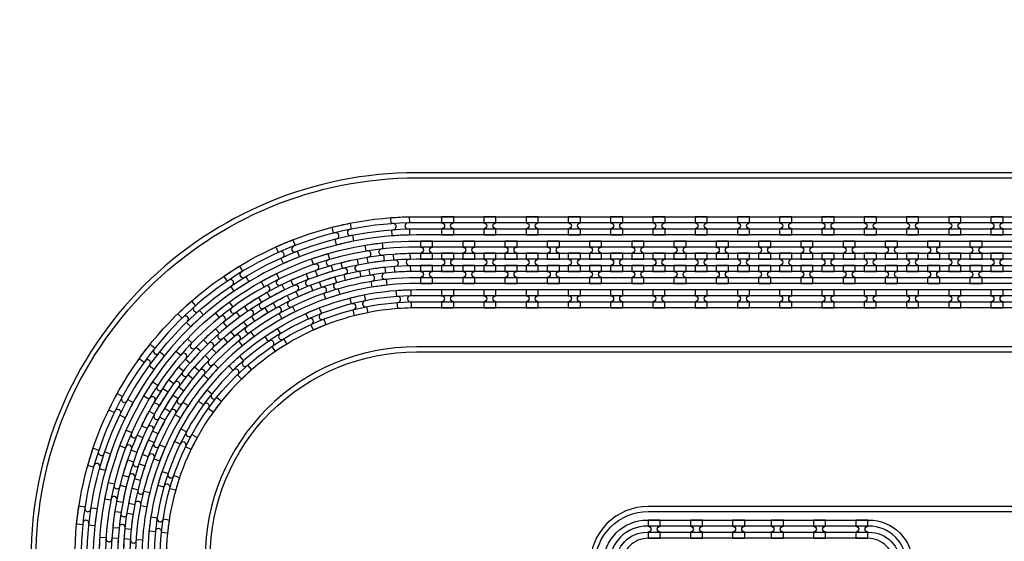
# Model space of a CAD drawing. Extents: x -63500 to 63500, y -63500 to 63500.
# Tile 52 of 256: x -10331 to -4507, y -23302 to -20213. Entities that reach past the tile are written whole.
import ezdxf

# ---------------------------------------------------------------- set-up
doc = ezdxf.new("R2010")
doc.units = 13
doc.header["$MEASUREMENT"] = 0
for name, color, linetype in [('1_Metal', 2, 'Continuous'), ('2_Electrodes', 5, 'Continuous'), ('3_Outline', 4, 'Continuous')]:
    doc.layers.add(name, color=color, linetype=linetype)

# ---------------------------------------------------------------- blocks, each defined once
blk = doc.blocks.new('*U242')
at = {"layer": '1_Metal'}
for points in [[(137.3, 193.7, -1), (140.1, 229.6, 0.000475), (142.9, 229.4), (145.6, 265.3, -0.013499), (66.1, 273.3), (61.5, 237.6, 0.000627), (65.3, 237.1, -1), (60.8, 201.4, -0.000627), (56.9, 201.9), (52.3, 166.2, 0.013498), (137.6, 157.5), (140.3, 193.5, -0.000475)], [(-23, 31.6), (-17.3, 67.2, -0.000725), (-22.1, 68, -1), (-16.2, 103.5, 0.000725), (-11.5, 102.7), (-5.7, 138.2, -0.013497), (-91.8, 154.6), (-99.5, 119.4, 0.000878), (-93.8, 118.2, -1), (-101.4, 83, -0.000877), (-107.2, 84.3), (-114.9, 49.1, 0.013496)], [(38.6, 59.1), (34, 23.4, 0.000987), (40.8, 22.5, -1), (36.4, -13.2, -0.000987), (29.4, -12.4), (24.9, -48.1, 0.013495), (121.7, -57.8), (124.4, -21.9, -0.000835), (118.5, -21.5, -1), (121.3, 14.4, 0.000835), (127, 14), (129.7, 49.9, -0.013497), (38.6, 59.1)], [(-122.5, 13.9), (-130.2, -21.2, 0.001088), (-122.5, -22.9, -1), (-130.1, -58.1, -0.001088), (-137.9, -56.4), (-145.6, -91.6, 0.013495), (-46.1, -110.5), (-40.3, -75, -0.000936), (-47.1, -73.9, -1), (-41.2, -38.3, 0.000936), (-34.6, -39.4), (-28.8, -3.9, -0.013496)], [(16.3, -192.1, -1), (11.9, -227.9, -0.001268), (1.9, -226.6), (-2.6, -262.3, 0.013494), (105.8, -273.3), (108.5, -237.4, -0.001116), (99.6, -236.7, -1), (102.5, -200.8, 0.001116), (111.1, -201.5), (113.8, -165.6, -0.013495), (11.1, -155.2), (6.5, -190.9, 0.001268)]]:
    blk.add_lwpolyline(points, format="xyb", close=True, dxfattribs=at)
blk = doc.blocks.new('*U243')
at = {"layer": '1_Metal', "color": 0, "linetype": 'ByBlock', "lineweight": -2, "transparency": 16777216}
for p, rotation in [((-415.8, 1200.9), 80.00000000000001), ((-537.3, 919.2), 70.00000000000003), ((-705.7, 662.9), 59.99999999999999), ((-916.2, 439.7), 50), ((-1162.2, 256.5), 40), ((-1436.2, 118.7), 30.00000000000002), ((-1730.1, 30.7), 19.99999999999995), ((-2034.7, -5), 9.999999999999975)]:
    blk.add_blockref('*U242', p, dxfattribs=dict(at, rotation=rotation))
blk.add_blockref('*U242', (-2340.9, 12.7), dxfattribs=at)

msp = doc.modelspace()

# ---------------------------------------------------------------- linework, layer by layer
for radius in [50000, 47500, 45000]:
    msp.add_circle((0, 0), radius)
at = {"layer": '1_Metal'}
for points in [[(-50000, 0, 1), (50000, 0), (51000, 0, -1), (-51000, 0)], [(-7763.9, -21379.8), (-7835.9, -21379.8), (-7835.9, -21415.8, -0.414214), (-7817.9, -21433.8), (-7817.9, -21433.8, -0.414214), (-7835.9, -21451.8), (-7835.9, -21487.8), (-7763.9, -21487.8), (-7763.9, -21451.8, -0.414214), (-7781.9, -21433.8), (-7781.9, -21433.8, -0.414214), (-7763.9, -21415.8)], [(-7513.9, -21379.8), (-7585.9, -21379.8), (-7585.9, -21415.8, -0.414214), (-7567.9, -21433.8), (-7567.9, -21433.8, -0.414214), (-7585.9, -21451.8), (-7585.9, -21487.8), (-7513.9, -21487.8), (-7513.9, -21451.8, -0.414214), (-7531.9, -21433.8), (-7531.9, -21433.8, -0.414214), (-7513.9, -21415.8)], [(-7263.9, -21379.8), (-7335.9, -21379.8), (-7335.9, -21415.8, -0.414214), (-7317.9, -21433.8), (-7317.9, -21433.8, -0.414214), (-7335.9, -21451.8), (-7335.9, -21487.8), (-7263.9, -21487.8), (-7263.9, -21451.8, -0.414214), (-7281.9, -21433.8), (-7281.9, -21433.8, -0.414214), (-7263.9, -21415.8)], [(-7013.9, -21379.8), (-7085.9, -21379.8), (-7085.9, -21415.8, -0.414214), (-7067.9, -21433.8), (-7067.9, -21433.8, -0.414214), (-7085.9, -21451.8), (-7085.9, -21487.8), (-7013.9, -21487.8), (-7013.9, -21451.8, -0.414214), (-7031.9, -21433.8), (-7031.9, -21433.8, -0.414214), (-7013.9, -21415.8)], [(-6763.9, -21379.8), (-6835.9, -21379.8), (-6835.9, -21415.8, -0.414214), (-6817.9, -21433.8), (-6817.9, -21433.8, -0.414214), (-6835.9, -21451.8), (-6835.9, -21487.8), (-6763.9, -21487.8), (-6763.9, -21451.8, -0.414214), (-6781.9, -21433.8), (-6781.9, -21433.8, -0.414214), (-6763.9, -21415.8)], [(-6513.9, -21379.8), (-6585.9, -21379.8), (-6585.9, -21415.8, -0.414214), (-6567.9, -21433.8), (-6567.9, -21433.8, -0.414214), (-6585.9, -21451.8), (-6585.9, -21487.8), (-6513.9, -21487.8), (-6513.9, -21451.8, -0.414214), (-6531.9, -21433.8), (-6531.9, -21433.8, -0.414214), (-6513.9, -21415.8)], [(-6263.9, -21379.8), (-6335.9, -21379.8), (-6335.9, -21415.8, -0.414214), (-6317.9, -21433.8), (-6317.9, -21433.8, -0.414214), (-6335.9, -21451.8), (-6335.9, -21487.8), (-6263.9, -21487.8), (-6263.9, -21451.8, -0.414214), (-6281.9, -21433.8), (-6281.9, -21433.8, -0.414214), (-6263.9, -21415.8)], [(-6013.9, -21379.8), (-6085.9, -21379.8), (-6085.9, -21415.8, -0.414214), (-6067.9, -21433.8), (-6067.9, -21433.8, -0.414214), (-6085.9, -21451.8), (-6085.9, -21487.8), (-6013.9, -21487.8), (-6013.9, -21451.8, -0.414214), (-6031.9, -21433.8), (-6031.9, -21433.8, -0.414214), (-6013.9, -21415.8)], [(-5763.9, -21379.8), (-5835.9, -21379.8), (-5835.9, -21415.8, -0.414214), (-5817.9, -21433.8), (-5817.9, -21433.8, -0.414214), (-5835.9, -21451.8), (-5835.9, -21487.8), (-5763.9, -21487.8), (-5763.9, -21451.8, -0.414214), (-5781.9, -21433.8), (-5781.9, -21433.8, -0.414214), (-5763.9, -21415.8)], [(-5513.9, -21379.8), (-5585.9, -21379.8), (-5585.9, -21415.8, -0.414214), (-5567.9, -21433.8), (-5567.9, -21433.8, -0.414214), (-5585.9, -21451.8), (-5585.9, -21487.8), (-5513.9, -21487.8), (-5513.9, -21451.8, -0.414214), (-5531.9, -21433.8), (-5531.9, -21433.8, -0.414214), (-5513.9, -21415.8)], [(-5263.9, -21379.8), (-5335.9, -21379.8), (-5335.9, -21415.8, -0.414214), (-5317.9, -21433.8), (-5317.9, -21433.8, -0.414214), (-5335.9, -21451.8), (-5335.9, -21487.8), (-5263.9, -21487.8), (-5263.9, -21451.8, -0.414214), (-5281.9, -21433.8), (-5281.9, -21433.8, -0.414214), (-5263.9, -21415.8)], [(-5013.9, -21379.8), (-5085.9, -21379.8), (-5085.9, -21415.8, -0.414214), (-5067.9, -21433.8), (-5067.9, -21433.8, -0.414214), (-5085.9, -21451.8), (-5085.9, -21487.8), (-5013.9, -21487.8), (-5013.9, -21451.8, -0.414214), (-5031.9, -21433.8), (-5031.9, -21433.8, -0.414214), (-5013.9, -21415.8)], [(-4763.9, -21379.8), (-4835.9, -21379.8), (-4835.9, -21415.8, -0.414214), (-4817.9, -21433.8), (-4817.9, -21433.8, -0.414214), (-4835.9, -21451.8), (-4835.9, -21487.8), (-4763.9, -21487.8), (-4763.9, -21451.8, -0.414214), (-4781.9, -21433.8), (-4781.9, -21433.8, -0.414214), (-4763.9, -21415.8)], [(-4513.9, -21379.8), (-4585.9, -21379.8), (-4585.9, -21415.8, -0.414214), (-4567.9, -21433.8), (-4567.9, -21433.8, -0.414214), (-4585.9, -21451.8), (-4585.9, -21487.8), (-4513.9, -21487.8), (-4513.9, -21451.8, -0.414214), (-4531.9, -21433.8), (-4531.9, -21433.8, -0.414214), (-4513.9, -21415.8)], [(19000, -21559.7), (-7984, -21559.7, 0.414214), (-9824, -23399.7), (-9824, -23899.7, 0.414214), (-7984, -25739.7), (-6752, -25739.7, 0.414214), (-6734, -25721.7), (-6734, -25721.7), (-6703.4, -25721.7), (-6703.4, -25791.9), (-6733.4, -25791.9, 0.384752), (-6751.3, -25775.7), (-7984, -25775.7, -0.414214), (-9860, -23899.7), (-9860, -23399.7, -0.414214), (-7984, -21523.7), (19000, -21523.7)], [(-7960.8, -21631.8), (-7888.8, -21631.8), (-7888.8, -21595.8, -0.414214), (-7906.8, -21577.8), (-7906.8, -21577.8, -0.414214), (-7888.8, -21559.8), (-7888.8, -21523.8), (-7960.8, -21523.8), (-7960.8, -21559.8, -0.414214), (-7942.8, -21577.8), (-7942.8, -21577.8, -0.414214), (-7960.8, -21595.8), (-7960.8, -21631.8)], [(-7710.8, -21631.8), (-7638.8, -21631.8), (-7638.8, -21595.8, -0.414214), (-7656.8, -21577.8), (-7656.8, -21577.8, -0.414214), (-7638.8, -21559.8), (-7638.8, -21523.8), (-7710.8, -21523.8), (-7710.8, -21559.8, -0.414214), (-7692.8, -21577.8), (-7692.8, -21577.8, -0.414214), (-7710.8, -21595.8), (-7710.8, -21631.8)], [(-7460.8, -21631.8), (-7388.8, -21631.8), (-7388.8, -21595.8, -0.414214), (-7406.8, -21577.8), (-7406.8, -21577.8, -0.414214), (-7388.8, -21559.8), (-7388.8, -21523.8), (-7460.8, -21523.8), (-7460.8, -21559.8, -0.414214), (-7442.8, -21577.8), (-7442.8, -21577.8, -0.414214), (-7460.8, -21595.8), (-7460.8, -21631.8)], [(-7210.8, -21631.8), (-7138.8, -21631.8), (-7138.8, -21595.8, -0.414214), (-7156.8, -21577.8), (-7156.8, -21577.8, -0.414214), (-7138.8, -21559.8), (-7138.8, -21523.8), (-7210.8, -21523.8), (-7210.8, -21559.8, -0.414214), (-7192.8, -21577.8), (-7192.8, -21577.8, -0.414214), (-7210.8, -21595.8), (-7210.8, -21631.8)], [(-6960.8, -21631.8), (-6888.8, -21631.8), (-6888.8, -21595.8, -0.414214), (-6906.8, -21577.8), (-6906.8, -21577.8, -0.414214), (-6888.8, -21559.8), (-6888.8, -21523.8), (-6960.8, -21523.8), (-6960.8, -21559.8, -0.414214), (-6942.8, -21577.8), (-6942.8, -21577.8, -0.414214), (-6960.8, -21595.8), (-6960.8, -21631.8)], [(-6710.8, -21631.8), (-6638.8, -21631.8), (-6638.8, -21595.8, -0.414214), (-6656.8, -21577.8), (-6656.8, -21577.8, -0.414214), (-6638.8, -21559.8), (-6638.8, -21523.8), (-6710.8, -21523.8), (-6710.8, -21559.8, -0.414214), (-6692.8, -21577.8), (-6692.8, -21577.8, -0.414214), (-6710.8, -21595.8), (-6710.8, -21631.8)], [(-6460.8, -21631.8), (-6388.8, -21631.8), (-6388.8, -21595.8, -0.414214), (-6406.8, -21577.8), (-6406.8, -21577.8, -0.414214), (-6388.8, -21559.8), (-6388.8, -21523.8), (-6460.8, -21523.8), (-6460.8, -21559.8, -0.414214), (-6442.8, -21577.8), (-6442.8, -21577.8, -0.414214), (-6460.8, -21595.8), (-6460.8, -21631.8)], [(-6210.8, -21631.8), (-6138.8, -21631.8), (-6138.8, -21595.8, -0.414214), (-6156.8, -21577.8), (-6156.8, -21577.8, -0.414214), (-6138.8, -21559.8), (-6138.8, -21523.8), (-6210.8, -21523.8), (-6210.8, -21559.8, -0.414214), (-6192.8, -21577.8), (-6192.8, -21577.8, -0.414214), (-6210.8, -21595.8), (-6210.8, -21631.8)], [(-5960.8, -21631.8), (-5888.8, -21631.8), (-5888.8, -21595.8, -0.414214), (-5906.8, -21577.8), (-5906.8, -21577.8, -0.414214), (-5888.8, -21559.8), (-5888.8, -21523.8), (-5960.8, -21523.8), (-5960.8, -21559.8, -0.414214), (-5942.8, -21577.8), (-5942.8, -21577.8, -0.414214), (-5960.8, -21595.8), (-5960.8, -21631.8)], [(-5710.8, -21631.8), (-5638.8, -21631.8), (-5638.8, -21595.8, -0.414214), (-5656.8, -21577.8), (-5656.8, -21577.8, -0.414214), (-5638.8, -21559.8), (-5638.8, -21523.8), (-5710.8, -21523.8), (-5710.8, -21559.8, -0.414214), (-5692.8, -21577.8), (-5692.8, -21577.8, -0.414214), (-5710.8, -21595.8), (-5710.8, -21631.8)], [(-5460.8, -21631.8), (-5388.8, -21631.8), (-5388.8, -21595.8, -0.414214), (-5406.8, -21577.8), (-5406.8, -21577.8, -0.414214), (-5388.8, -21559.8), (-5388.8, -21523.8), (-5460.8, -21523.8), (-5460.8, -21559.8, -0.414214), (-5442.8, -21577.8), (-5442.8, -21577.8, -0.414214), (-5460.8, -21595.8), (-5460.8, -21631.8)], [(-5210.8, -21631.8), (-5138.8, -21631.8), (-5138.8, -21595.8, -0.414214), (-5156.8, -21577.8), (-5156.8, -21577.8, -0.414214), (-5138.8, -21559.8), (-5138.8, -21523.8), (-5210.8, -21523.8), (-5210.8, -21559.8, -0.414214), (-5192.8, -21577.8), (-5192.8, -21577.8, -0.414214), (-5210.8, -21595.8), (-5210.8, -21631.8)], [(-4960.8, -21631.8), (-4888.8, -21631.8), (-4888.8, -21595.8, -0.414214), (-4906.8, -21577.8), (-4906.8, -21577.8, -0.414214), (-4888.8, -21559.8), (-4888.8, -21523.8), (-4960.8, -21523.8), (-4960.8, -21559.8, -0.414214), (-4942.8, -21577.8), (-4942.8, -21577.8, -0.414214), (-4960.8, -21595.8), (-4960.8, -21631.8)], [(-4710.8, -21631.8), (-4638.8, -21631.8), (-4638.8, -21595.8, -0.414214), (-4656.8, -21577.8), (-4656.8, -21577.8, -0.414214), (-4638.8, -21559.8), (-4638.8, -21523.8), (-4710.8, -21523.8), (-4710.8, -21559.8, -0.414214), (-4692.8, -21577.8), (-4692.8, -21577.8, -0.414214), (-4710.8, -21595.8), (-4710.8, -21631.8)], [(19000, -21631.7), (18596, -21631.7), (18596, -21631.7), (-7984, -21631.7, 0.414214), (-9752, -23399.7), (-9752, -23899.7, 0.414214), (-7984, -25667.7), (-6752, -25667.7, 0.414214), (-6734, -25649.7), (-6734, -25649.7), (-6703.4, -25649.7), (-6703.4, -25721.7), (-6734, -25721.7, 0.414214), (-6752, -25703.7), (-7984, -25703.7, -0.414214), (-9788, -23899.7), (-9788, -23399.7, -0.414214), (-7984, -21595.7), (18596, -21595.7), (19000, -21595.7)], [(-7835.8, -21703.8), (-7763.8, -21703.8), (-7763.8, -21667.8, -0.414214), (-7781.8, -21649.8), (-7781.8, -21649.8, -0.414214), (-7763.8, -21631.8), (-7763.8, -21595.8), (-7835.8, -21595.8), (-7835.8, -21631.8, -0.414214), (-7817.8, -21649.8), (-7817.8, -21649.8, -0.414214), (-7835.8, -21667.8), (-7835.8, -21703.8)], [(-7585.8, -21703.8), (-7513.8, -21703.8), (-7513.8, -21667.8, -0.414214), (-7531.8, -21649.8), (-7531.8, -21649.8, -0.414214), (-7513.8, -21631.8), (-7513.8, -21595.8), (-7585.8, -21595.8), (-7585.8, -21631.8, -0.414214), (-7567.8, -21649.8), (-7567.8, -21649.8, -0.414214), (-7585.8, -21667.8), (-7585.8, -21703.8)], [(-7335.8, -21703.8), (-7263.8, -21703.8), (-7263.8, -21667.8, -0.414214), (-7281.8, -21649.8), (-7281.8, -21649.8, -0.414214), (-7263.8, -21631.8), (-7263.8, -21595.8), (-7335.8, -21595.8), (-7335.8, -21631.8, -0.414214), (-7317.8, -21649.8), (-7317.8, -21649.8, -0.414214), (-7335.8, -21667.8), (-7335.8, -21703.8)], [(-7085.8, -21703.8), (-7013.8, -21703.8), (-7013.8, -21667.8, -0.414214), (-7031.8, -21649.8), (-7031.8, -21649.8, -0.414214), (-7013.8, -21631.8), (-7013.8, -21595.8), (-7085.8, -21595.8), (-7085.8, -21631.8, -0.414214), (-7067.8, -21649.8), (-7067.8, -21649.8, -0.414214), (-7085.8, -21667.8), (-7085.8, -21703.8)], [(-6835.8, -21703.8), (-6763.8, -21703.8), (-6763.8, -21667.8, -0.414214), (-6781.8, -21649.8), (-6781.8, -21649.8, -0.414214), (-6763.8, -21631.8), (-6763.8, -21595.8), (-6835.8, -21595.8), (-6835.8, -21631.8, -0.414214), (-6817.8, -21649.8), (-6817.8, -21649.8, -0.414214), (-6835.8, -21667.8), (-6835.8, -21703.8)], [(-6585.8, -21703.8), (-6513.8, -21703.8), (-6513.8, -21667.8, -0.414214), (-6531.8, -21649.8), (-6531.8, -21649.8, -0.414214), (-6513.8, -21631.8), (-6513.8, -21595.8), (-6585.8, -21595.8), (-6585.8, -21631.8, -0.414214), (-6567.8, -21649.8), (-6567.8, -21649.8, -0.414214), (-6585.8, -21667.8), (-6585.8, -21703.8)], [(-6335.8, -21703.8), (-6263.8, -21703.8), (-6263.8, -21667.8, -0.414214), (-6281.8, -21649.8), (-6281.8, -21649.8, -0.414214), (-6263.8, -21631.8), (-6263.8, -21595.8), (-6335.8, -21595.8), (-6335.8, -21631.8, -0.414214), (-6317.8, -21649.8), (-6317.8, -21649.8, -0.414214), (-6335.8, -21667.8), (-6335.8, -21703.8)], [(-6085.8, -21703.8), (-6013.8, -21703.8), (-6013.8, -21667.8, -0.414214), (-6031.8, -21649.8), (-6031.8, -21649.8, -0.414214), (-6013.8, -21631.8), (-6013.8, -21595.8), (-6085.8, -21595.8), (-6085.8, -21631.8, -0.414214), (-6067.8, -21649.8), (-6067.8, -21649.8, -0.414214), (-6085.8, -21667.8), (-6085.8, -21703.8)], [(-5835.8, -21703.8), (-5763.8, -21703.8), (-5763.8, -21667.8, -0.414214), (-5781.8, -21649.8), (-5781.8, -21649.8, -0.414214), (-5763.8, -21631.8), (-5763.8, -21595.8), (-5835.8, -21595.8), (-5835.8, -21631.8, -0.414214), (-5817.8, -21649.8), (-5817.8, -21649.8, -0.414214), (-5835.8, -21667.8), (-5835.8, -21703.8)], [(-5585.8, -21703.8), (-5513.8, -21703.8), (-5513.8, -21667.8, -0.414214), (-5531.8, -21649.8), (-5531.8, -21649.8, -0.414214), (-5513.8, -21631.8), (-5513.8, -21595.8), (-5585.8, -21595.8), (-5585.8, -21631.8, -0.414214), (-5567.8, -21649.8), (-5567.8, -21649.8, -0.414214), (-5585.8, -21667.8), (-5585.8, -21703.8)], [(-5335.8, -21703.8), (-5263.8, -21703.8), (-5263.8, -21667.8, -0.414214), (-5281.8, -21649.8), (-5281.8, -21649.8, -0.414214), (-5263.8, -21631.8), (-5263.8, -21595.8), (-5335.8, -21595.8), (-5335.8, -21631.8, -0.414214), (-5317.8, -21649.8), (-5317.8, -21649.8, -0.414214), (-5335.8, -21667.8), (-5335.8, -21703.8)], [(-5085.8, -21703.8), (-5013.8, -21703.8), (-5013.8, -21667.8, -0.414214), (-5031.8, -21649.8), (-5031.8, -21649.8, -0.414214), (-5013.8, -21631.8), (-5013.8, -21595.8), (-5085.8, -21595.8), (-5085.8, -21631.8, -0.414214), (-5067.8, -21649.8), (-5067.8, -21649.8, -0.414214), (-5085.8, -21667.8), (-5085.8, -21703.8)], [(-4835.8, -21703.8), (-4763.8, -21703.8), (-4763.8, -21667.8, -0.414214), (-4781.8, -21649.8), (-4781.8, -21649.8, -0.414214), (-4763.8, -21631.8), (-4763.8, -21595.8), (-4835.8, -21595.8), (-4835.8, -21631.8, -0.414214), (-4817.8, -21649.8), (-4817.8, -21649.8, -0.414214), (-4835.8, -21667.8), (-4835.8, -21703.8)], [(-4585.8, -21703.8), (-4513.8, -21703.8), (-4513.8, -21667.8, -0.414214), (-4531.8, -21649.8), (-4531.8, -21649.8, -0.414214), (-4513.8, -21631.8), (-4513.8, -21595.8), (-4585.8, -21595.8), (-4585.8, -21631.8, -0.414214), (-4567.8, -21649.8), (-4567.8, -21649.8, -0.414214), (-4585.8, -21667.8), (-4585.8, -21703.8)], [(19000, -21703.7), (18596, -21703.7), (-7984, -21703.7, 0.414214), (-9680, -23399.7), (-9680, -23899.7, 0.414214), (-7984, -25595.7), (-6752, -25595.7, 0.414214), (-6734, -25577.7), (-6734, -25577.7), (-6703.4, -25577.7), (-6703.4, -25649.7), (-6734, -25649.7, 0.414214), (-6752, -25631.7), (-7984, -25631.7, -0.414214), (-9716, -23899.7), (-9716, -23399.7, -0.414214), (-7984, -21667.7), (18596, -21667.7), (19000, -21667.7)], [(-7960.8, -21667.8), (-7960.8, -21703.8, -0.414214), (-7942.8, -21721.8), (-7942.8, -21721.8, -0.414214), (-7960.8, -21739.8), (-7960.8, -21775.8), (-7888.8, -21775.8), (-7888.8, -21739.8, -0.414214), (-7906.8, -21721.8), (-7906.8, -21721.8, -0.414214), (-7888.8, -21703.8), (-7888.8, -21667.8)], [(-7710.8, -21667.8), (-7710.8, -21703.8, -0.414214), (-7692.8, -21721.8), (-7692.8, -21721.8, -0.414214), (-7710.8, -21739.8), (-7710.8, -21775.8), (-7638.8, -21775.8), (-7638.8, -21739.8, -0.414214), (-7656.8, -21721.8), (-7656.8, -21721.8, -0.414214), (-7638.8, -21703.8), (-7638.8, -21667.8)], [(-7460.8, -21667.8), (-7460.8, -21703.8, -0.414214), (-7442.8, -21721.8), (-7442.8, -21721.8, -0.414214), (-7460.8, -21739.8), (-7460.8, -21775.8), (-7388.8, -21775.8), (-7388.8, -21739.8, -0.414214), (-7406.8, -21721.8), (-7406.8, -21721.8, -0.414214), (-7388.8, -21703.8), (-7388.8, -21667.8)], [(-7210.8, -21667.8), (-7210.8, -21703.8, -0.414214), (-7192.8, -21721.8), (-7192.8, -21721.8, -0.414214), (-7210.8, -21739.8), (-7210.8, -21775.8), (-7138.8, -21775.8), (-7138.8, -21739.8, -0.414214), (-7156.8, -21721.8), (-7156.8, -21721.8, -0.414214), (-7138.8, -21703.8), (-7138.8, -21667.8)], [(-6960.8, -21667.8), (-6960.8, -21703.8, -0.414214), (-6942.8, -21721.8), (-6942.8, -21721.8, -0.414214), (-6960.8, -21739.8), (-6960.8, -21775.8), (-6888.8, -21775.8), (-6888.8, -21739.8, -0.414214), (-6906.8, -21721.8), (-6906.8, -21721.8, -0.414214), (-6888.8, -21703.8), (-6888.8, -21667.8)], [(-6710.8, -21667.8), (-6710.8, -21703.8, -0.414214), (-6692.8, -21721.8), (-6692.8, -21721.8, -0.414214), (-6710.8, -21739.8), (-6710.8, -21775.8), (-6638.8, -21775.8), (-6638.8, -21739.8, -0.414214), (-6656.8, -21721.8), (-6656.8, -21721.8, -0.414214), (-6638.8, -21703.8), (-6638.8, -21667.8)], [(-6460.8, -21667.8), (-6460.8, -21703.8, -0.414214), (-6442.8, -21721.8), (-6442.8, -21721.8, -0.414214), (-6460.8, -21739.8), (-6460.8, -21775.8), (-6388.8, -21775.8), (-6388.8, -21739.8, -0.414214), (-6406.8, -21721.8), (-6406.8, -21721.8, -0.414214), (-6388.8, -21703.8), (-6388.8, -21667.8)], [(-6210.8, -21667.8), (-6210.8, -21703.8, -0.414214), (-6192.8, -21721.8), (-6192.8, -21721.8, -0.414214), (-6210.8, -21739.8), (-6210.8, -21775.8), (-6138.8, -21775.8), (-6138.8, -21739.8, -0.414214), (-6156.8, -21721.8), (-6156.8, -21721.8, -0.414214), (-6138.8, -21703.8), (-6138.8, -21667.8)], [(-5960.8, -21667.8), (-5960.8, -21703.8, -0.414214), (-5942.8, -21721.8), (-5942.8, -21721.8, -0.414214), (-5960.8, -21739.8), (-5960.8, -21775.8), (-5888.8, -21775.8), (-5888.8, -21739.8, -0.414214), (-5906.8, -21721.8), (-5906.8, -21721.8, -0.414214), (-5888.8, -21703.8), (-5888.8, -21667.8)], [(-5710.8, -21667.8), (-5710.8, -21703.8, -0.414214), (-5692.8, -21721.8), (-5692.8, -21721.8, -0.414214), (-5710.8, -21739.8), (-5710.8, -21775.8), (-5638.8, -21775.8), (-5638.8, -21739.8, -0.414214), (-5656.8, -21721.8), (-5656.8, -21721.8, -0.414214), (-5638.8, -21703.8), (-5638.8, -21667.8)], [(-5460.8, -21667.8), (-5460.8, -21703.8, -0.414214), (-5442.8, -21721.8), (-5442.8, -21721.8, -0.414214), (-5460.8, -21739.8), (-5460.8, -21775.8), (-5388.8, -21775.8), (-5388.8, -21739.8, -0.414214), (-5406.8, -21721.8), (-5406.8, -21721.8, -0.414214), (-5388.8, -21703.8), (-5388.8, -21667.8)], [(-5210.8, -21667.8), (-5210.8, -21703.8, -0.414214), (-5192.8, -21721.8), (-5192.8, -21721.8, -0.414214), (-5210.8, -21739.8), (-5210.8, -21775.8), (-5138.8, -21775.8), (-5138.8, -21739.8, -0.414214), (-5156.8, -21721.8), (-5156.8, -21721.8, -0.414214), (-5138.8, -21703.8), (-5138.8, -21667.8)], [(-4960.8, -21667.8), (-4960.8, -21703.8, -0.414214), (-4942.8, -21721.8), (-4942.8, -21721.8, -0.414214), (-4960.8, -21739.8), (-4960.8, -21775.8), (-4888.8, -21775.8), (-4888.8, -21739.8, -0.414214), (-4906.8, -21721.8), (-4906.8, -21721.8, -0.414214), (-4888.8, -21703.8), (-4888.8, -21667.8)], [(-4710.8, -21667.8), (-4710.8, -21703.8, -0.414214), (-4692.8, -21721.8), (-4692.8, -21721.8, -0.414214), (-4710.8, -21739.8), (-4710.8, -21775.8), (-4638.8, -21775.8), (-4638.8, -21739.8, -0.414214), (-4656.8, -21721.8), (-4656.8, -21721.8, -0.414214), (-4638.8, -21703.8), (-4638.8, -21667.8)], [(19000, -21775.7), (18596, -21775.7), (-7984, -21775.7, 0.414214), (-9608, -23399.7), (-9608, -23899.7, 0.414214), (-7984, -25523.7), (-6751.3, -25523.7, 0.384752), (-6733.4, -25507.5), (-6703.4, -25507.5), (-6703.4, -25577.7), (-6734, -25577.7, 0.414214), (-6752, -25559.7), (-7984, -25559.7, -0.414214), (-9644, -23899.7), (-9644, -23399.7, -0.414214), (-7984, -21739.7), (18596, -21739.7), (19000, -21739.7)], [(-7764, -21811.8), (-7836, -21811.8), (-7836, -21847.8, -0.414214), (-7818, -21865.8), (-7818, -21865.8, -0.414214), (-7836, -21883.8), (-7836, -21919.8), (-7764, -21919.8), (-7764, -21883.8, -0.414214), (-7782, -21865.8), (-7782, -21865.8, -0.414214), (-7764, -21847.8)], [(-7514, -21811.8), (-7586, -21811.8), (-7586, -21847.8, -0.414214), (-7568, -21865.8), (-7568, -21865.8, -0.414214), (-7586, -21883.8), (-7586, -21919.8), (-7514, -21919.8), (-7514, -21883.8, -0.414214), (-7532, -21865.8), (-7532, -21865.8, -0.414214), (-7514, -21847.8)], [(-7264, -21811.8), (-7336, -21811.8), (-7336, -21847.8, -0.414214), (-7318, -21865.8), (-7318, -21865.8, -0.414214), (-7336, -21883.8), (-7336, -21919.8), (-7264, -21919.8), (-7264, -21883.8, -0.414214), (-7282, -21865.8), (-7282, -21865.8, -0.414214), (-7264, -21847.8)], [(-7014, -21811.8), (-7086, -21811.8), (-7086, -21847.8, -0.414214), (-7068, -21865.8), (-7068, -21865.8, -0.414214), (-7086, -21883.8), (-7086, -21919.8), (-7014, -21919.8), (-7014, -21883.8, -0.414214), (-7032, -21865.8), (-7032, -21865.8, -0.414214), (-7014, -21847.8)], [(-6764, -21811.8), (-6836, -21811.8), (-6836, -21847.8, -0.414214), (-6818, -21865.8), (-6818, -21865.8, -0.414214), (-6836, -21883.8), (-6836, -21919.8), (-6764, -21919.8), (-6764, -21883.8, -0.414214), (-6782, -21865.8), (-6782, -21865.8, -0.414214), (-6764, -21847.8)], [(-6514, -21811.8), (-6586, -21811.8), (-6586, -21847.8, -0.414214), (-6568, -21865.8), (-6568, -21865.8, -0.414214), (-6586, -21883.8), (-6586, -21919.8), (-6514, -21919.8), (-6514, -21883.8, -0.414214), (-6532, -21865.8), (-6532, -21865.8, -0.414214), (-6514, -21847.8)], [(-6264, -21811.8), (-6336, -21811.8), (-6336, -21847.8, -0.414214), (-6318, -21865.8), (-6318, -21865.8, -0.414214), (-6336, -21883.8), (-6336, -21919.8), (-6264, -21919.8), (-6264, -21883.8, -0.414214), (-6282, -21865.8), (-6282, -21865.8, -0.414214), (-6264, -21847.8)], [(-6014, -21811.8), (-6086, -21811.8), (-6086, -21847.8, -0.414214), (-6068, -21865.8), (-6068, -21865.8, -0.414214), (-6086, -21883.8), (-6086, -21919.8), (-6014, -21919.8), (-6014, -21883.8, -0.414214), (-6032, -21865.8), (-6032, -21865.8, -0.414214), (-6014, -21847.8)], [(-5764, -21811.8), (-5836, -21811.8), (-5836, -21847.8, -0.414214), (-5818, -21865.8), (-5818, -21865.8, -0.414214), (-5836, -21883.8), (-5836, -21919.8), (-5764, -21919.8), (-5764, -21883.8, -0.414214), (-5782, -21865.8), (-5782, -21865.8, -0.414214), (-5764, -21847.8)], [(-5514, -21811.8), (-5586, -21811.8), (-5586, -21847.8, -0.414214), (-5568, -21865.8), (-5568, -21865.8, -0.414214), (-5586, -21883.8), (-5586, -21919.8), (-5514, -21919.8), (-5514, -21883.8, -0.414214), (-5532, -21865.8), (-5532, -21865.8, -0.414214), (-5514, -21847.8)], [(-5264, -21811.8), (-5336, -21811.8), (-5336, -21847.8, -0.414214), (-5318, -21865.8), (-5318, -21865.8, -0.414214), (-5336, -21883.8), (-5336, -21919.8), (-5264, -21919.8), (-5264, -21883.8, -0.414214), (-5282, -21865.8), (-5282, -21865.8, -0.414214), (-5264, -21847.8)], [(-5014, -21811.8), (-5086, -21811.8), (-5086, -21847.8, -0.414214), (-5068, -21865.8), (-5068, -21865.8, -0.414214), (-5086, -21883.8), (-5086, -21919.8), (-5014, -21919.8), (-5014, -21883.8, -0.414214), (-5032, -21865.8), (-5032, -21865.8, -0.414214), (-5014, -21847.8)], [(-4764, -21811.8), (-4836, -21811.8), (-4836, -21847.8, -0.414214), (-4818, -21865.8), (-4818, -21865.8, -0.414214), (-4836, -21883.8), (-4836, -21919.8), (-4764, -21919.8), (-4764, -21883.8, -0.414214), (-4782, -21865.8), (-4782, -21865.8, -0.414214), (-4764, -21847.8)], [(-4514, -21811.8), (-4586, -21811.8), (-4586, -21847.8, -0.414214), (-4568, -21865.8), (-4568, -21865.8, -0.414214), (-4586, -21883.8), (-4586, -21919.8), (-4514, -21919.8), (-4514, -21883.8, -0.414214), (-4532, -21865.8), (-4532, -21865.8, -0.414214), (-4514, -21847.8)], [(-6542, -23175.7), (-6614, -23175.7), (-6614, -23211.7, -0.414214), (-6596, -23229.7), (-6596, -23229.7, -0.414214), (-6614, -23247.7), (-6614, -23283.7), (-6542, -23283.7), (-6542, -23247.7, -0.414214), (-6560, -23229.7), (-6560, -23229.7, -0.414214), (-6542, -23211.7)], [(-6292, -23175.7), (-6364, -23175.7), (-6364, -23211.7, -0.414214), (-6346, -23229.7), (-6346, -23229.7, -0.414214), (-6364, -23247.7), (-6364, -23283.7), (-6292, -23283.7), (-6292, -23247.7, -0.414214), (-6310, -23229.7), (-6310, -23229.7, -0.414214), (-6292, -23211.7)], [(-6042, -23175.7), (-6114, -23175.7), (-6114, -23211.7, -0.414214), (-6096, -23229.7), (-6096, -23229.7, -0.414214), (-6114, -23247.7), (-6114, -23283.7), (-6042, -23283.7), (-6042, -23247.7, -0.414214), (-6060, -23229.7), (-6060, -23229.7, -0.414214), (-6042, -23211.7)], [(-5814, -23175.7), (-5886, -23175.7), (-5886, -23211.7, -0.414214), (-5868, -23229.7), (-5868, -23229.7, -0.414214), (-5886, -23247.7), (-5886, -23283.7), (-5814, -23283.7), (-5814, -23247.7, -0.414214), (-5832, -23229.7), (-5832, -23229.7, -0.414214), (-5814, -23211.7)], [(-5564, -23175.7), (-5636, -23175.7), (-5636, -23211.7, -0.414214), (-5618, -23229.7), (-5618, -23229.7, -0.414214), (-5636, -23247.7), (-5636, -23283.7), (-5564, -23283.7), (-5564, -23247.7, -0.414214), (-5582, -23229.7), (-5582, -23229.7, -0.414214), (-5564, -23211.7)], [(-5314, -23175.7), (-5386, -23175.7), (-5386, -23211.7, -0.414214), (-5368, -23229.7), (-5368, -23229.7, -0.414214), (-5386, -23247.7), (-5386, -23283.7), (-5314, -23283.7), (-5314, -23247.7, -0.414214), (-5332, -23229.7), (-5332, -23229.7, -0.414214), (-5314, -23211.7)]]:
    msp.add_lwpolyline(points, format="xyb", close=True, dxfattribs=at)
for points in [[(-1251.3, -25775.7), (-4900, -25775.7, 0.414214), (-5050, -25925.7), (-5050, -27865.7, -0.414214), (-5308, -28123.7), (-6620, -28123.7, -0.414214), (-6878, -27865.7), (-6878, -26069.7, 0.414214), (-7028, -25919.7), (-7716.1, -25919.7), (-7984.1, -25919.7, -0.414214), (-10004.1, -23899.7), (-10004.1, -23399.7, -0.414214), (-7984.1, -21379.7), (18596, -21379.7)], [(18596, -21415.7), (-7984, -21415.7, 0.414214), (-9968, -23399.7), (-9968, -23899.7, 0.414214), (-7984, -25883.7), (-7028, -25883.7, -0.414214), (-6842, -26069.7), (-6842, -27865.7, 0.414214), (-6620, -28087.7), (-5308, -28087.7, 0.414214), (-5086, -27865.7), (-5086, -25925.7, -0.414214), (-4900, -25739.7), (-1252, -25739.7, 0.414214)], [(-1252, -25703.7), (-4900, -25703.7, 0.414214), (-5122, -25925.7), (-5122, -27865.7, -0.414214), (-5308, -28051.7), (-6620, -28051.7, -0.414214), (-6806, -27865.7), (-6806, -26069.7, 0.414214), (-7028, -25847.7), (-7984, -25847.7, -0.414214), (-9932, -23899.7), (-9932, -23399.7, -0.414214), (-7984, -21451.7), (18596, -21451.7)], [(18596, -21487.7), (-7984.1, -21487.7, 0.414214), (-9896.1, -23399.7), (-9896.1, -23899.7, 0.414214), (-7984.1, -25811.7), (-7716.1, -25811.7), (-7028, -25811.7, -0.414214), (-6770, -26069.7), (-6770, -27859.7, 0.414214), (-6614, -28015.7), (-5314, -28015.7, 0.414214), (-5158, -27859.7), (-5158, -25925.7, -0.414214), (-4900, -25667.7), (-4900, -25667.7), (-1252, -25667.7, 0.414214)], [(-1252, -25631.7), (-4900, -25631.7, -0.414214), (-5158, -25373.7), (-5158, -23439.7, 0.414214), (-5314, -23283.7), (-6614, -23283.7, 0.414214), (-6770, -23439.7), (-6770, -25229.7, -0.414214), (-7028, -25487.7), (-7716.1, -25487.7), (-7984.1, -25487.7, -0.414214), (-9572.1, -23899.7), (-9572.1, -23399.7, -0.414214), (-7984.1, -21811.7), (18596, -21811.7)], [(18596, -21847.7), (-7984, -21847.7, 0.414214), (-9536, -23399.7), (-9536, -23899.7, 0.414214), (-7984, -25451.7), (-7028, -25451.7, 0.414214), (-6806, -25229.7), (-6806, -23433.7, -0.414214), (-6620, -23247.7), (-5308, -23247.7, -0.414214), (-5122, -23433.7), (-5122, -25373.7, 0.414214), (-4900, -25595.7), (-1252, -25595.7, 0.414214)], [(-1252, -25559.7), (-4900, -25559.7, -0.414214), (-5086, -25373.7), (-5086, -23433.7, 0.414214), (-5308, -23211.7), (-6620, -23211.7, 0.414214), (-6842, -23433.7), (-6842, -25229.7, -0.414214), (-7028, -25415.7), (-7984, -25415.7, -0.414214), (-9500, -23899.7), (-9500, -23399.7, -0.414214), (-7984, -21883.7), (18596, -21883.7)], [(18596, -21919.7), (-7984.1, -21919.7, 0.414214), (-9464.1, -23399.7), (-9464.1, -23899.7, 0.414214), (-7984.1, -25379.7), (-7716.1, -25379.7), (-7028, -25379.7, 0.414214), (-6878, -25229.7), (-6878, -23433.7, -0.414214), (-6620, -23175.7), (-5308, -23175.7, -0.414214), (-5050, -23433.7), (-5050, -25373.7, 0.414214), (-4900, -25523.7), (-1251.3, -25523.7, 0.384752)]]:
    msp.add_lwpolyline(points, format="xyb", dxfattribs=at)
at = {"layer": '2_Electrodes'}
for points in [[(47500, 0, -1), (-47500, 0), (-51000, 0, 1), (51000, 0)], [(-9933.4, -25419.7), (-9933.4, -25449.7, 0.610914), (-9811.5, -25212.2, -0.156977), (-10234, -23899.7), (-10234, -23399.7, -0.414214), (-7984, -21149.7), (18001.8, -21149.7), (18001.8, -21119.7), (-7984, -21119.7, 0.414214), (-10264, -23399.7), (-10264, -23899.7, 0.156977), (-9835.9, -25229.7, -0.610914)]]:
    msp.add_lwpolyline(points, format="xyb", close=True, dxfattribs=at)
for points in [[(18001.8, -22149.7), (-7984, -22149.7, 0.414214), (-9234, -23399.7), (-9234, -23899.7, 0.414214), (-7984, -25149.7), (-7228, -25149.7, 0.414214), (-6928, -24849.7), (-6928, -23439.7, -0.414214), (-6614, -23125.7), (186, -23125.7, -0.414214)], [(186, -23095.7), (-6614, -23095.7, 0.414214), (-6958, -23439.7), (-6958, -24849.7, -0.414214), (-7228, -25119.7), (-7984, -25119.7, -0.414214), (-9204, -23899.7), (-9204, -23399.7, -0.414214), (-7984, -22179.7), (18001.8, -22179.7)]]:
    msp.add_lwpolyline(points, format="xyb", dxfattribs=at)
at = {"layer": '3_Outline'}
for points in [[(47500, 0, -1), (-47500, 0), (-51000, 0, 1), (51000, 0)], [(-9933.4, -25419.7), (-9933.4, -25449.7, 0.610914), (-9811.5, -25212.2, -0.156977), (-10234, -23899.7), (-10234, -23399.7, -0.414214), (-7984, -21149.7), (18001.8, -21149.7), (18001.8, -21119.7), (-7984, -21119.7, 0.414214), (-10264, -23399.7), (-10264, -23899.7, 0.156977), (-9835.9, -25229.7, -0.610914)]]:
    msp.add_lwpolyline(points, format="xyb", close=True, dxfattribs=at)
for points in [[(18001.8, -22149.7), (-7984, -22149.7, 0.414214), (-9234, -23399.7), (-9234, -23899.7, 0.414214), (-7984, -25149.7), (-7228, -25149.7, 0.414214), (-6928, -24849.7), (-6928, -23439.7, -0.414214), (-6614, -23125.7), (186, -23125.7, -0.414214)], [(186, -23095.7), (-6614, -23095.7, 0.414214), (-6958, -23439.7), (-6958, -24849.7, -0.414214), (-7228, -25119.7), (-7984, -25119.7, -0.414214), (-9204, -23899.7), (-9204, -23399.7, -0.414214), (-7984, -22179.7), (18001.8, -22179.7)]]:
    msp.add_lwpolyline(points, format="xyb", dxfattribs=at)

# ---------------------------------------------------------------- block references
at = {"layer": '1_Metal', "xscale": -1, "rotation": 257}
msp.add_blockref('*U243', (-9223.6, -20972.3), dxfattribs=at)

doc.saveas('drawing.dxf')
